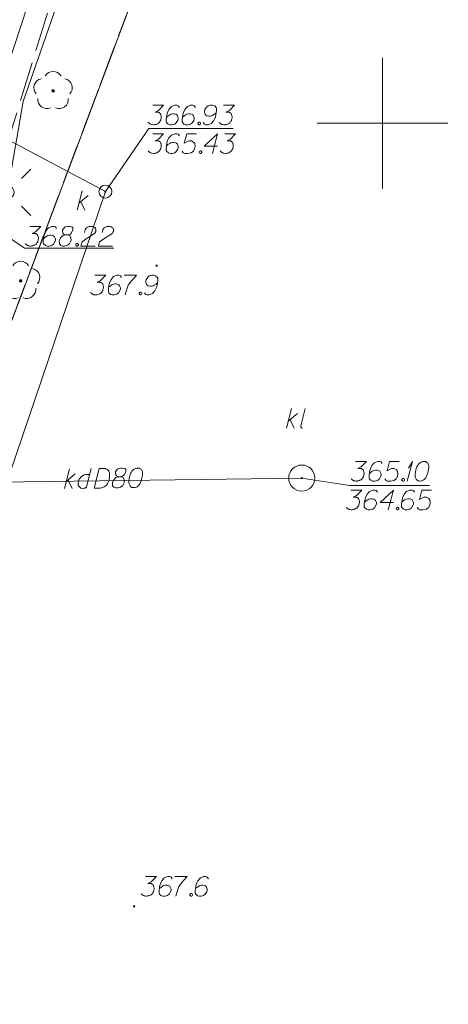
# Model space of a CAD drawing. Header units: metres. Extents: x 5555129 to 5556676, y 5635595 to 5636517.
# Tile 82 of 256: x 5555336 to 5555353, y 5636316 to 5636354. Entities that reach past the tile are written whole.
import ezdxf

# ---------------------------------------------------------------- set-up
doc = ezdxf.new("R2010")
doc.units = ezdxf.units.M
doc.header["$MEASUREMENT"] = 0
for name, pattern in [('L_0_06', [2, 1.5, -0.5]), ('PRZER1-1', [2, 1, -1]), ('PRZER3-1', [4, 3, -1])]:
    doc.linetypes.add(name, pattern=pattern)
doc.layers.add('#digitalizacja', color=7, linetype='Continuous', lineweight=18)
doc.layers.add('#skartowane', color=7, linetype='Continuous', lineweight=18)
for name, color, linetype, lineweight, true_color in [('GESDZI', 7, 'Continuous', 18, 0x0a0909), ('GESKKL', 7, 'PRZER3-1', 18, 0x008000), ('GESUZY', 7, 'PRZER1-1', 18, 0x008000), ('GULENN', 1, 'Continuous', 18, 0xff0000), ('GUPEPI', 1, 'Continuous', 18, 0xff0000), ('GUPISL', 7, 'Continuous', 18, 0x0a0909)]:
    doc.layers.add(name, color=color, linetype=linetype, lineweight=lineweight, true_color=true_color)

# ---------------------------------------------------------------- blocks, each defined once
blk = doc.blocks.new('POINT')
blk.add_hatch(color=0).paths.add_polyline_path([(-0.000884, -0.0025), (-0.0025, -0.000884), (-0.0025, 0.000884), (0.000884, 0.0025), (0.0025, 0.000884), (0.0025, -0.000884), (0.000884, -0.0025)])
blk = doc.blocks.new('SUSM01_01_1')
at = {"color": 0, "flags": 128}
for points in [[(-0.353553, 0.353553), (-0.212132, 0.212132)], [(0.353553, 0.353553), (0.212132, 0.212132)], [(-0.353553, -0.353553), (-0.212132, -0.212132)], [(0.353553, -0.353553), (0.212132, -0.212132)]]:
    blk.add_lwpolyline(points, dxfattribs=at)
blk.add_lwpolyline([(0.1, 0), (0.093969, -0.034202), (0.076604, -0.064279), (0.05, -0.086603), (0.025882, -0.096593), (0, -0.1), (-0.025882, -0.096593), (-0.05, -0.086603), (-0.073305, -0.068017), (-0.090097, -0.043388), (-0.098883, -0.014904), (-0.098883, 0.014904), (-0.090097, 0.043388), (-0.073305, 0.068017), (-0.05, 0.086603), (-0.022252, 0.097493), (0.007473, 0.09972), (0.036534, 0.093087), (0.062349, 0.078183), (0.082624, 0.056332), (0.095557, 0.029476), (0.1, 0)], close=True, dxfattribs=at)
blk = doc.blocks.new('OBOP02_01')
at = {"linetype": 'Continuous', "lineweight": 18}
blk.add_hatch(color=0, dxfattribs=at).paths.add_polyline_path([(0, -0.1, 1), (0, 0.1, 1)])
at = {"color": 0, "linetype": 'Continuous', "lineweight": 18}
blk.add_circle((0, 0), 0.1, dxfattribs=at)
for centre, radius, start, end in [((-0.77, 0.25), 0.7, 101.63363, 222.66269), ((0, 0.8), 0.7, 29.84593, 150.15407), ((0.77, 0.25), 0.7, 317.33731, 78.36637), ((-0.46, -0.64), 0.71, 174.36932, 292.55725), ((0.46, -0.64), 0.71, 247.44275, 5.63068)]:
    blk.add_arc(centre, radius, start, end, dxfattribs=at)
blk = doc.blocks.new('*U1628')
at = {"layer": '#digitalizacja', "color": 36, "linetype": 'ByBlock', "lineweight": 18, "true_color": 0x7d3300}
for p, q in [((5555338.317, 5636346.662), (5555338.518, 5636347.412)), ((5555338.388, 5636346.928), (5555338.742, 5636347.223)), ((5555338.459, 5636346.987), (5555338.612, 5636346.662))]:
    blk.add_line(p, q, dxfattribs=at)
blk = doc.blocks.new('*U1630')
at = {"layer": '#digitalizacja', "color": 36, "linetype": 'ByBlock', "lineweight": 18, "true_color": 0x7d3300}
for p, q in [((5555337.834, 5636336.004), (5555338.024, 5636336.757)), ((5555337.901, 5636336.271), (5555338.251, 5636336.571)), ((5555337.971, 5636336.331), (5555338.129, 5636336.008))]:
    blk.add_line(p, q, dxfattribs=at)
blk = doc.blocks.new('*U1631')
at = {"layer": '#digitalizacja', "color": 36, "linetype": 'ByBlock', "lineweight": 18, "true_color": 0x7d3300}
blk.add_line((5555338.857, 5636336.768), (5555338.672, 5636336.016), dxfattribs=at)
at = {"layer": '#digitalizacja', "color": 36, "linetype": 'ByBlock', "lineweight": 18, "true_color": 0x7d3300, "flags": 128}
blk.add_lwpolyline([(5555338.795, 5636336.519), (5555338.754, 5636336.543), (5555338.653, 5636336.541), (5555338.594, 5636336.529), (5555338.489, 5636336.468), (5555338.402, 5636336.361), (5555338.362, 5636336.248), (5555338.357, 5636336.189), (5555338.363, 5636336.142), (5555338.382, 5636336.101), (5555338.418, 5636336.054), (5555338.459, 5636336.025), (5555338.524, 5636336.014), (5555338.572, 5636336.02), (5555338.619, 5636336.027), (5555338.683, 5636336.063)], dxfattribs=at)
blk = doc.blocks.new('*U1632')
at = {"layer": '#digitalizacja', "color": 36, "linetype": 'ByBlock', "lineweight": 18, "true_color": 0x7d3300}
for p, q in [((5555346.325, 5636338.316), (5555346.525, 5636339.066)), ((5555346.395, 5636338.582), (5555346.75, 5636338.877)), ((5555346.466, 5636338.641), (5555346.62, 5636338.316))]:
    blk.add_line(p, q, dxfattribs=at)
blk = doc.blocks.new('*U1633')
at = {"layer": '#digitalizacja', "color": 36, "linetype": 'ByBlock', "lineweight": 18, "true_color": 0x7d3300}
blk.add_line((5555346.874, 5636338.404), (5555347.045, 5636339.066), dxfattribs=at)
at = {"layer": '#digitalizacja', "color": 36, "linetype": 'ByBlock', "lineweight": 18, "true_color": 0x7d3300, "flags": 128}
blk.add_lwpolyline([(5555346.939, 5636338.316), (5555346.931, 5636338.317), (5555346.923, 5636338.32), (5555346.916, 5636338.323), (5555346.909, 5636338.327), (5555346.902, 5636338.332), (5555346.896, 5636338.338), (5555346.891, 5636338.344), (5555346.886, 5636338.35), (5555346.882, 5636338.357), (5555346.879, 5636338.365), (5555346.876, 5636338.372), (5555346.875, 5636338.38), (5555346.874, 5636338.388), (5555346.874, 5636338.396), (5555346.875, 5636338.404)], dxfattribs=at)
blk = doc.blocks.new('*U1634')
at = {"layer": '#digitalizacja', "color": 36, "linetype": 'ByBlock', "lineweight": 18, "true_color": 0x7d3300}
for q in [(5555350.943, 5636336.293), (5555350.997, 5636336.789)]:
    blk.add_line((5555351.144, 5636337.043), q, dxfattribs=at)

msp = doc.modelspace()

# ---------------------------------------------------------------- hatches: boundary and pattern name
at = {"layer": '#digitalizacja', "linetype": 'Continuous', "lineweight": 18}
h = msp.add_hatch(color=7, dxfattribs=at)
edge = h.paths.add_edge_path()
edge.add_arc((5555339.40012, 5636347.37567), 0.045, 0, 360)
h = msp.add_hatch(color=7, dxfattribs=at)
edge = h.paths.add_edge_path()
edge.add_arc((5555346.9133, 5636336.40669), 0.045, 0, 360)
at = {"layer": '#skartowane', "linetype": 'Continuous', "lineweight": 18}
h = msp.add_hatch(color=7, dxfattribs=at)
edge = h.paths.add_edge_path()
edge.add_arc((5555341.36, 5636344.54), 0.045, 0, 360)
h = msp.add_hatch(color=7, dxfattribs=at)
edge = h.paths.add_edge_path()
edge.add_arc((5555340.5, 5636320.01), 0.045, 0, 360)

# ---------------------------------------------------------------- linework, layer by layer
at = {"layer": '#digitalizacja', "color": 36, "linetype": 'Continuous', "lineweight": 18, "true_color": 0x7d3300}
for p, q in [((5555320.63895, 5636357.36867), (5555339.40012, 5636347.37567)), ((5555346.9133, 5636336.40669), (5555319.64806, 5636336.03893))]:
    msp.add_line(p, q, dxfattribs=at)
at = {"layer": '#digitalizacja', "color": 5, "linetype": 'Continuous', "lineweight": 18, "flags": 128}
msp.add_lwpolyline([(5555337.16211, 5636356.75793), (5555333.91, 5636346.86), (5555332.1413, 5636340.26231), (5555329.6595, 5636333.2555), (5555325.00673, 5636321.92667), (5555321.75775, 5636311.17261), (5555318.73951, 5636301.60116), (5555313.52402, 5636290.89615), (5555310.01127, 5636284.70263), (5555306.61, 5636278.7), (5555301.96476, 5636267.98894), (5555298.98, 5636260.79), (5555296.225, 5636254.68), (5555295.74753, 5636253.83467)], dxfattribs=at)
at = {"layer": '#digitalizacja', "color": 36, "linetype": 'Continuous', "lineweight": 18, "true_color": 0x7d3300, "flags": 128}
for points in [[(5555341.21269, 5636350.68477), (5555341.62605, 5636350.68477), (5555341.43113, 5636350.48399), (5555341.30122, 5636350.41899), (5555341.40751, 5636350.41899), (5555341.43113, 5636350.41313), (5555341.44294, 5636350.40718), (5555341.45475, 5636350.40132), (5555341.46656, 5636350.39537), (5555341.49019, 5636350.3777), (5555341.502, 5636350.35994), (5555341.51381, 5636350.34227), (5555341.51976, 5636350.32451), (5555341.53157, 5636350.28322), (5555341.53743, 5636350.24778), (5555341.53743, 5636350.23002), (5555341.53743, 5636350.2064), (5555341.53157, 5636350.17097), (5555341.52562, 5636350.14735), (5555341.51976, 5636350.12373), (5555341.51381, 5636350.10606), (5555341.50795, 5636350.09425), (5555341.502, 5636350.08244), (5555341.49614, 5636350.07063), (5555341.48433, 5636350.05287), (5555341.46656, 5636350.02925), (5555341.4489, 5636350.01158), (5555341.43708, 5636349.99977), (5555341.41932, 5636349.98796), (5555341.40165, 5636349.97615), (5555341.37803, 5636349.96434), (5555341.36622, 5636349.95839), (5555341.32484, 5636349.94658), (5555341.28941, 5636349.94072), (5555341.26579, 5636349.93477), (5555341.2245, 5636349.93477), (5555341.17726, 5636349.94072), (5555341.1595, 5636349.94658), (5555341.14183, 5636349.95253), (5555341.12407, 5636349.95839), (5555341.1064, 5636349.9702), (5555341.08864, 5636349.98201), (5555341.05916, 5636350.00563), (5555341.04139, 5636350.02925)], [(5555342.23423, 5636350.60209), (5555342.18699, 5636350.667), (5555342.13389, 5636350.68477), (5555342.05122, 5636350.68477), (5555341.99217, 5636350.66115), (5555341.95674, 5636350.64934), (5555341.92717, 5636350.63157), (5555341.83268, 5636350.52528), (5555341.76777, 5636350.38356), (5555341.75001, 5636350.30684), (5555341.72639, 5636350.13554), (5555341.72639, 5636350.04701), (5555341.75001, 5636350.01158), (5555341.79725, 5636349.96434), (5555341.81501, 5636349.95253), (5555341.87407, 5636349.93477), (5555341.95079, 5636349.93477), (5555342.00984, 5636349.94658), (5555342.05122, 5636349.95839), (5555342.11027, 5636350.00563), (5555342.16932, 5636350.10011), (5555342.18699, 5636350.15916), (5555342.18699, 5636350.2064), (5555342.15751, 5636350.28322), (5555342.13389, 5636350.3127), (5555342.09251, 5636350.33632), (5555342.02165, 5636350.35408), (5555341.96855, 5636350.35408), (5555341.90355, 5636350.33632), (5555341.86226, 5636350.31865), (5555341.79139, 5636350.27141), (5555341.75596, 5636350.24183), (5555341.7382, 5636350.22416)], [(5555342.84242, 5636350.60209), (5555342.79518, 5636350.667), (5555342.74208, 5636350.68477), (5555342.65941, 5636350.68477), (5555342.60035, 5636350.66115), (5555342.56492, 5636350.64934), (5555342.53535, 5636350.63157), (5555342.44087, 5636350.52528), (5555342.37596, 5636350.38356), (5555342.3582, 5636350.30684), (5555342.33458, 5636350.13554), (5555342.33458, 5636350.04701), (5555342.3582, 5636350.01158), (5555342.40544, 5636349.96434), (5555342.4232, 5636349.95253), (5555342.48225, 5636349.93477), (5555342.55897, 5636349.93477), (5555342.61802, 5636349.94658), (5555342.65941, 5636349.95839), (5555342.71846, 5636350.00563), (5555342.77751, 5636350.10011), (5555342.79518, 5636350.15916), (5555342.79518, 5636350.2064), (5555342.7657, 5636350.28322), (5555342.74208, 5636350.3127), (5555342.7007, 5636350.33632), (5555342.62983, 5636350.35408), (5555342.57673, 5636350.35408), (5555342.51173, 5636350.33632), (5555342.47044, 5636350.31865), (5555342.39958, 5636350.27141), (5555342.36415, 5636350.24183), (5555342.34639, 5636350.22416)], [(5555343.14354, 5636350.01744), (5555343.19078, 5636349.95253), (5555343.24397, 5636349.93477), (5555343.32664, 5636349.93477), (5555343.38569, 5636349.95839), (5555343.42112, 5636349.9702), (5555343.4506, 5636349.98796), (5555343.54509, 5636350.09425), (5555343.61009, 5636350.23597), (5555343.62776, 5636350.3127), (5555343.65138, 5636350.48399), (5555343.65138, 5636350.57252), (5555343.62776, 5636350.60795), (5555343.58052, 5636350.65519), (5555343.56285, 5636350.667), (5555343.5038, 5636350.68477), (5555343.42698, 5636350.68477), (5555343.36793, 5636350.67296), (5555343.32664, 5636350.66115), (5555343.26759, 5636350.6139), (5555343.20854, 5636350.51942), (5555343.19078, 5636350.46037), (5555343.19078, 5636350.41313), (5555343.22035, 5636350.33632), (5555343.24397, 5636350.30684), (5555343.28526, 5636350.28322), (5555343.35612, 5636350.26545), (5555343.40931, 5636350.26545), (5555343.47422, 5636350.28322), (5555343.51561, 5636350.30089), (5555343.58647, 5636350.34813), (5555343.6219, 5636350.3777), (5555343.63957, 5636350.39537)], [(5555343.92302, 5636350.68477), (5555344.33638, 5636350.68477), (5555344.14146, 5636350.48399), (5555344.01155, 5636350.41899), (5555344.11784, 5636350.41899), (5555344.14146, 5636350.41313), (5555344.15327, 5636350.40718), (5555344.16508, 5636350.40132), (5555344.17689, 5636350.39537), (5555344.20051, 5636350.3777), (5555344.21232, 5636350.35994), (5555344.22413, 5636350.34227), (5555344.23008, 5636350.32451), (5555344.24189, 5636350.28322), (5555344.24775, 5636350.24778), (5555344.24775, 5636350.23002), (5555344.24775, 5636350.2064), (5555344.24189, 5636350.17097), (5555344.23594, 5636350.14735), (5555344.23008, 5636350.12373), (5555344.22413, 5636350.10606), (5555344.21827, 5636350.09425), (5555344.21232, 5636350.08244), (5555344.20646, 5636350.07063), (5555344.19465, 5636350.05287), (5555344.17689, 5636350.02925), (5555344.15922, 5636350.01158), (5555344.14741, 5636349.99977), (5555344.12965, 5636349.98796), (5555344.11198, 5636349.97615), (5555344.08836, 5636349.96434), (5555344.07655, 5636349.95839), (5555344.03517, 5636349.94658), (5555343.99974, 5636349.94072), (5555343.97612, 5636349.93477), (5555343.93483, 5636349.93477), (5555343.88759, 5636349.94072), (5555343.86982, 5636349.94658), (5555343.85215, 5636349.95253), (5555343.83439, 5636349.95839), (5555343.81672, 5636349.9702), (5555343.79896, 5636349.98201), (5555343.76948, 5636350.00563), (5555343.75172, 5636350.02925)], [(5555342.97819, 5636350.0352), (5555343.00776, 5636350.0352), (5555343.02543, 5636350.02339), (5555343.04319, 5636349.99977), (5555343.04319, 5636349.9702), (5555343.02543, 5636349.94658), (5555343.00776, 5636349.93477), (5555342.97819, 5636349.93477), (5555342.96052, 5636349.94658), (5555342.94276, 5636349.9702), (5555342.94276, 5636349.99977), (5555342.96052, 5636350.02339), (5555342.97819, 5636350.0352)], [(5555341.21269, 5636349.59061), (5555341.62605, 5636349.59061), (5555341.43113, 5636349.38984), (5555341.30122, 5636349.32484), (5555341.40751, 5636349.32484), (5555341.43113, 5636349.31898), (5555341.44294, 5636349.31303), (5555341.45475, 5636349.30717), (5555341.46656, 5636349.30122), (5555341.49019, 5636349.28355), (5555341.502, 5636349.26579), (5555341.51381, 5636349.24812), (5555341.51976, 5636349.23035), (5555341.53157, 5636349.18906), (5555341.53743, 5636349.15363), (5555341.53743, 5636349.13587), (5555341.53743, 5636349.11225), (5555341.53157, 5636349.07682), (5555341.52562, 5636349.0532), (5555341.51976, 5636349.02958), (5555341.51381, 5636349.01191), (5555341.50795, 5636349.0001), (5555341.502, 5636348.98829), (5555341.49614, 5636348.97648), (5555341.48433, 5636348.95872), (5555341.46656, 5636348.9351), (5555341.4489, 5636348.91743), (5555341.43708, 5636348.90562), (5555341.41932, 5636348.89381), (5555341.40165, 5636348.882), (5555341.37803, 5636348.87019), (5555341.36622, 5636348.86424), (5555341.32484, 5636348.85243), (5555341.28941, 5636348.84657), (5555341.26579, 5636348.84061), (5555341.2245, 5636348.84061), (5555341.17726, 5636348.84657), (5555341.1595, 5636348.85243), (5555341.14183, 5636348.85838), (5555341.12407, 5636348.86424), (5555341.1064, 5636348.87605), (5555341.08864, 5636348.88786), (5555341.05916, 5636348.91148), (5555341.04139, 5636348.9351)], [(5555342.23423, 5636349.50794), (5555342.18699, 5636349.57285), (5555342.13389, 5636349.59061), (5555342.05122, 5636349.59061), (5555341.99217, 5636349.56699), (5555341.95674, 5636349.55518), (5555341.92717, 5636349.53742), (5555341.83268, 5636349.43113), (5555341.76777, 5636349.28941), (5555341.75001, 5636349.21269), (5555341.72639, 5636349.04139), (5555341.72639, 5636348.95286), (5555341.75001, 5636348.91743), (5555341.79725, 5636348.87019), (5555341.81501, 5636348.85838), (5555341.87407, 5636348.84061), (5555341.95079, 5636348.84061), (5555342.00984, 5636348.85243), (5555342.05122, 5636348.86424), (5555342.11027, 5636348.91148), (5555342.16932, 5636349.00596), (5555342.18699, 5636349.06501), (5555342.18699, 5636349.11225), (5555342.15751, 5636349.18906), (5555342.13389, 5636349.21854), (5555342.09251, 5636349.24217), (5555342.02165, 5636349.25993), (5555341.96855, 5636349.25993), (5555341.90355, 5636349.24217), (5555341.86226, 5636349.2245), (5555341.79139, 5636349.17725), (5555341.75596, 5636349.14768), (5555341.7382, 5636349.13001)], [(5555342.8838, 5636349.59061), (5555342.51173, 5636349.59061), (5555342.41725, 5636349.23631), (5555342.58854, 5636349.32484), (5555342.68889, 5636349.32484), (5555342.77156, 5636349.27174), (5555342.8188, 5636349.21269), (5555342.83061, 5636349.11225), (5555342.81294, 5636349.01191), (5555342.7657, 5636348.92924), (5555342.68303, 5636348.86424), (5555342.5413, 5636348.84061), (5555342.43501, 5636348.84061), (5555342.38182, 5636348.86424), (5555342.33458, 5636348.92924)], [(5555343.69276, 5636349.1182), (5555343.18492, 5636349.1182), (5555343.69276, 5636349.59061), (5555343.49199, 5636348.84061)], [(5555343.9644, 5636349.59061), (5555344.37776, 5636349.59061), (5555344.18284, 5636349.38984), (5555344.05293, 5636349.32484), (5555344.15922, 5636349.32484), (5555344.18284, 5636349.31898), (5555344.19465, 5636349.31303), (5555344.20646, 5636349.30717), (5555344.21827, 5636349.30122), (5555344.24189, 5636349.28355), (5555344.2537, 5636349.26579), (5555344.26552, 5636349.24812), (5555344.27147, 5636349.23035), (5555344.28328, 5636349.18906), (5555344.28914, 5636349.15363), (5555344.28914, 5636349.13587), (5555344.28914, 5636349.11225), (5555344.28328, 5636349.07682), (5555344.27733, 5636349.0532), (5555344.27147, 5636349.02958), (5555344.26552, 5636349.01191), (5555344.25966, 5636349.0001), (5555344.2537, 5636348.98829), (5555344.24785, 5636348.97648), (5555344.23604, 5636348.95872), (5555344.21827, 5636348.9351), (5555344.2006, 5636348.91743), (5555344.18879, 5636348.90562), (5555344.17103, 5636348.89381), (5555344.15336, 5636348.882), (5555344.12974, 5636348.87019), (5555344.11793, 5636348.86424), (5555344.07655, 5636348.85243), (5555344.04112, 5636348.84657), (5555344.0175, 5636348.84061), (5555343.97621, 5636348.84061), (5555343.92897, 5636348.84657), (5555343.91121, 5636348.85243), (5555343.89354, 5636348.85838), (5555343.87578, 5636348.86424), (5555343.85811, 5636348.87605), (5555343.84034, 5636348.88786), (5555343.81086, 5636348.91148), (5555343.7931, 5636348.9351)], [(5555343.01957, 5636348.94105), (5555343.04915, 5636348.94105), (5555343.06682, 5636348.92924), (5555343.08458, 5636348.90562), (5555343.08458, 5636348.87605), (5555343.06682, 5636348.85243), (5555343.04915, 5636348.84061), (5555343.01957, 5636348.84061), (5555343.0019, 5636348.85243), (5555342.98414, 5636348.87605), (5555342.98414, 5636348.90562), (5555343.0019, 5636348.92924), (5555343.01957, 5636348.94105)], [(5555339.40012, 5636347.37567), (5555328.18647, 5636314.31165), (5555324.69636, 5636304.37638)], [(5555348.97122, 5636337.0426), (5555349.38459, 5636337.0426), (5555349.18967, 5636336.84183), (5555349.05976, 5636336.77683), (5555349.16605, 5636336.77683), (5555349.18967, 5636336.77097), (5555349.20148, 5636336.76502), (5555349.21329, 5636336.75916), (5555349.2251, 5636336.75321), (5555349.24872, 5636336.73554), (5555349.26053, 5636336.71777), (5555349.27234, 5636336.7001), (5555349.27829, 5636336.68234), (5555349.2901, 5636336.64105), (5555349.29596, 5636336.60562), (5555349.29596, 5636336.58786), (5555349.29596, 5636336.56424), (5555349.2901, 5636336.52881), (5555349.28415, 5636336.50519), (5555349.27829, 5636336.48157), (5555349.27234, 5636336.4639), (5555349.26648, 5636336.45209), (5555349.26053, 5636336.44028), (5555349.25467, 5636336.42847), (5555349.24286, 5636336.41071), (5555349.2251, 5636336.38709), (5555349.20743, 5636336.36942), (5555349.19562, 5636336.35761), (5555349.17786, 5636336.3458), (5555349.16019, 5636336.33399), (5555349.13657, 5636336.32217), (5555349.12476, 5636336.31622), (5555349.08338, 5636336.30441), (5555349.04795, 5636336.29855), (5555349.02433, 5636336.2926), (5555348.98303, 5636336.2926), (5555348.93579, 5636336.29855), (5555348.91803, 5636336.30441), (5555348.90036, 5636336.31036), (5555348.8826, 5636336.31622), (5555348.86493, 5636336.32803), (5555348.84717, 5636336.33984), (5555348.81769, 5636336.36347), (5555348.79993, 5636336.38709)], [(5555349.99277, 5636336.95993), (5555349.94553, 5636337.02484), (5555349.89243, 5636337.0426), (5555349.80976, 5636337.0426), (5555349.7507, 5636337.01898), (5555349.71527, 5636337.00717), (5555349.6857, 5636336.98941), (5555349.59122, 5636336.88312), (5555349.52631, 5636336.74139), (5555349.50855, 5636336.66467), (5555349.48493, 5636336.49338), (5555349.48493, 5636336.40485), (5555349.50855, 5636336.36942), (5555349.55579, 5636336.32217), (5555349.57355, 5636336.31036), (5555349.6326, 5636336.2926), (5555349.70932, 5636336.2926), (5555349.76837, 5636336.30441), (5555349.80976, 5636336.31622), (5555349.86881, 5636336.36347), (5555349.92786, 5636336.45795), (5555349.94553, 5636336.517), (5555349.94553, 5636336.56424), (5555349.91605, 5636336.64105), (5555349.89243, 5636336.67053), (5555349.85105, 5636336.69415), (5555349.78018, 5636336.71191), (5555349.72708, 5636336.71191), (5555349.66208, 5636336.69415), (5555349.62079, 5636336.67648), (5555349.54993, 5636336.62924), (5555349.5145, 5636336.59967), (5555349.49674, 5636336.582)], [(5555350.64234, 5636337.0426), (5555350.27027, 5636337.0426), (5555350.17578, 5636336.68829), (5555350.34708, 5636336.77683), (5555350.44742, 5636336.77683), (5555350.53009, 5636336.72373), (5555350.57733, 5636336.66467), (5555350.58914, 5636336.56424), (5555350.57147, 5636336.4639), (5555350.52423, 5636336.38123), (5555350.44156, 5636336.31622), (5555350.29984, 5636336.2926), (5555350.19355, 5636336.2926), (5555350.14035, 5636336.31622), (5555350.09311, 5636336.38123)], [(5555351.59888, 5636337.0426), (5555351.58707, 5636337.0426), (5555351.55164, 5636337.03665), (5555351.52802, 5636337.03079), (5555351.51035, 5636337.02484), (5555351.48078, 5636337.01303), (5555351.44535, 5636336.99536), (5555351.41587, 5636336.9776), (5555351.38629, 5636336.95398), (5555351.36862, 5636336.93036), (5555351.35086, 5636336.90088), (5555351.33319, 5636336.87131), (5555351.31543, 5636336.83588), (5555351.30362, 5636336.81226), (5555351.29181, 5636336.77683), (5555351.27414, 5636336.71777), (5555351.25638, 5636336.62924), (5555351.24457, 5636336.55838), (5555351.24457, 5636336.49338), (5555351.25052, 5636336.44614), (5555351.27414, 5636336.39304), (5555351.29181, 5636336.36347), (5555351.32138, 5636336.32803), (5555351.35681, 5636336.30441), (5555351.37448, 5636336.29855), (5555351.40991, 5636336.2926), (5555351.43949, 5636336.2926), (5555351.48673, 5636336.29855), (5555351.52802, 5636336.31036), (5555351.55759, 5636336.32803), (5555351.59888, 5636336.35761), (5555351.61664, 5636336.37528), (5555351.64026, 5636336.3989), (5555351.65793, 5636336.42252), (5555351.66974, 5636336.44028), (5555351.68155, 5636336.46976), (5555351.6875, 5636336.48157), (5555351.69931, 5636336.51114), (5555351.71112, 5636336.54657), (5555351.72293, 5636336.582), (5555351.72879, 5636336.60562), (5555351.73474, 5636336.62329), (5555351.7406, 5636336.64691), (5555351.75241, 5636336.7001), (5555351.75836, 5636336.72958), (5555351.76422, 5636336.75916), (5555351.77017, 5636336.80045), (5555351.77603, 5636336.85364), (5555351.77603, 5636336.87131), (5555351.77017, 5636336.89493), (5555351.76422, 5636336.91855), (5555351.74655, 5636336.95398), (5555351.72879, 5636336.9776), (5555351.71112, 5636336.99536), (5555351.6875, 5636337.01303), (5555351.66388, 5636337.02484), (5555351.64612, 5636337.03079), (5555351.62845, 5636337.03665), (5555351.59888, 5636337.0426)], [(5555339.15789, 5636336.77241), (5555339.35865, 5636336.77512), (5555339.40011, 5636336.76973), (5555339.41786, 5636336.76411), (5555339.44758, 5636336.7527), (5555339.46541, 5636336.74113), (5555339.48333, 5636336.72956), (5555339.51321, 5636336.70039), (5555339.53128, 5636336.67701), (5555339.56156, 5636336.61836), (5555339.56331, 5636336.48846), (5555339.55825, 5636336.42933), (5555339.5527, 5636336.39977), (5555339.54724, 5636336.37013), (5555339.54168, 5636336.34057), (5555339.53027, 5636336.31084), (5555339.51894, 5636336.27525), (5555339.49604, 5636336.22184), (5555339.48455, 5636336.19806), (5555339.43819, 5636336.13243), (5555339.39738, 5636336.09644), (5555339.35054, 5636336.06633), (5555339.29767, 5636336.04199), (5555339.25059, 5636336.02955), (5555339.19758, 5636336.02288), (5555338.96725, 5636336.01977), (5555339.15789, 5636336.77241)], [(5555339.90031, 5636336.45757), (5555339.98297, 5636336.45868), (5555340.00651, 5636336.46495), (5555340.07697, 5636336.49539), (5555340.12952, 5636336.54334), (5555340.18705, 5636336.65637), (5555340.17998, 5636336.73895), (5555340.1383, 5636336.76787), (5555340.05539, 5636336.78452), (5555339.99635, 5636336.78372), (5555339.88435, 5636336.76445), (5555339.84932, 5636336.73449), (5555339.79147, 5636336.64508), (5555339.78601, 5636336.61553), (5555339.79902, 5636336.52707), (5555339.82311, 5636336.49196), (5555339.90031, 5636336.45757), (5555339.80615, 5636336.43268), (5555339.71882, 5636336.34296), (5555339.67278, 5636336.25371), (5555339.66723, 5636336.22415), (5555339.67469, 5636336.112), (5555339.72858, 5636336.05367), (5555339.79976, 5636336.031), (5555339.87061, 5636336.03196), (5555339.98245, 5636336.06304), (5555340.0644, 5636336.11725), (5555340.11606, 5636336.22425), (5555340.12153, 5636336.25976), (5555340.11431, 5636336.35415), (5555340.06595, 5636336.43618), (5555339.98297, 5636336.45868)], [(5555340.64576, 5636336.79248), (5555340.63396, 5636336.79232), (5555340.59861, 5636336.7859), (5555340.57507, 5636336.77972), (5555340.55748, 5636336.77353), (5555340.52807, 5636336.76132), (5555340.49288, 5636336.74317), (5555340.46364, 5636336.72502), (5555340.43439, 5636336.701), (5555340.41704, 5636336.67714), (5555340.39968, 5636336.64743), (5555340.38241, 5636336.61762), (5555340.36513, 5636336.58195), (5555340.35364, 5636336.55817), (5555340.34231, 5636336.52259), (5555340.32544, 5636336.4633), (5555340.30887, 5636336.37454), (5555340.29802, 5636336.30353), (5555340.2989, 5636336.23853), (5555340.30548, 5636336.19137), (5555340.32982, 5636336.1386), (5555340.34788, 5636336.10926), (5555340.37793, 5636336.07424), (5555340.41368, 5636336.0511), (5555340.43142, 5636336.04547), (5555340.46693, 5636336.04), (5555340.4965, 5636336.0404), (5555340.54366, 5636336.04699), (5555340.58479, 5636336.05935), (5555340.61412, 5636336.07742), (5555340.655, 5636336.10755), (5555340.67252, 5636336.12545), (5555340.69582, 5636336.14939), (5555340.71317, 5636336.17325), (5555340.72474, 5636336.19117), (5555340.73616, 5636336.2208), (5555340.74195, 5636336.23269), (5555340.75336, 5636336.26242), (5555340.76469, 5636336.29801), (5555340.77602, 5636336.3336), (5555340.78156, 5636336.35729), (5555340.78727, 5636336.37504), (5555340.79281, 5636336.39874), (5555340.8039, 5636336.45209), (5555340.80946, 5636336.48164), (5555340.81492, 5636336.51129), (5555340.82031, 5636336.55266), (5555340.82545, 5636336.60592), (5555340.82521, 5636336.62359), (5555340.81904, 5636336.64713), (5555340.81277, 5636336.67067), (5555340.79462, 5636336.70586), (5555340.77654, 5636336.72924), (5555340.75864, 5636336.74676), (5555340.73478, 5636336.76411), (5555340.711, 5636336.7756), (5555340.69316, 5636336.78131), (5555340.67541, 5636336.78693), (5555340.64576, 5636336.79248)], [(5555350.77811, 5636336.39304), (5555350.80768, 5636336.39304), (5555350.82535, 5636336.38123), (5555350.84311, 5636336.35761), (5555350.84311, 5636336.32803), (5555350.82535, 5636336.30441), (5555350.80768, 5636336.2926), (5555350.77811, 5636336.2926), (5555350.76044, 5636336.30441), (5555350.74268, 5636336.32803), (5555350.74268, 5636336.35761), (5555350.76044, 5636336.38123), (5555350.77811, 5636336.39304)], [(5555348.79104, 5636335.94551), (5555349.2044, 5636335.94551), (5555349.00948, 5636335.74474), (5555348.87957, 5636335.67974), (5555348.98586, 5636335.67974), (5555349.00948, 5636335.67388), (5555349.02129, 5636335.66793), (5555349.0331, 5636335.66207), (5555349.04491, 5636335.65612), (5555349.06853, 5636335.63845), (5555349.08034, 5636335.62069), (5555349.09215, 5636335.60302), (5555349.0981, 5636335.58525), (5555349.10991, 5636335.54396), (5555349.11577, 5636335.50853), (5555349.11577, 5636335.49077), (5555349.11577, 5636335.46715), (5555349.10991, 5636335.43172), (5555349.10396, 5636335.4081), (5555349.0981, 5636335.38448), (5555349.09215, 5636335.36681), (5555349.08629, 5636335.355), (5555349.08034, 5636335.34319), (5555349.07448, 5636335.33138), (5555349.06267, 5636335.31362), (5555349.04491, 5636335.29), (5555349.02724, 5636335.27233), (5555349.01543, 5636335.26052), (5555348.99767, 5636335.24871), (5555348.98, 5636335.2369), (5555348.95638, 5636335.22509), (5555348.94457, 5636335.21913), (5555348.90319, 5636335.20732), (5555348.86776, 5636335.20147), (5555348.84414, 5636335.19551), (5555348.80285, 5636335.19551), (5555348.7556, 5636335.20147), (5555348.73784, 5636335.20732), (5555348.72017, 5636335.21328), (5555348.70241, 5636335.21913), (5555348.68474, 5636335.23095), (5555348.66698, 5636335.24276), (5555348.6375, 5636335.26638), (5555348.61974, 5636335.29)], [(5555349.81258, 5636335.86284), (5555349.76534, 5636335.92775), (5555349.71224, 5636335.94551), (5555349.62957, 5636335.94551), (5555349.57052, 5636335.92189), (5555349.53508, 5636335.91008), (5555349.50551, 5636335.89232), (5555349.41103, 5636335.78603), (5555349.34612, 5636335.64431), (5555349.32836, 5636335.56758), (5555349.30474, 5636335.39629), (5555349.30474, 5636335.30776), (5555349.32836, 5636335.27233), (5555349.3756, 5636335.22509), (5555349.39336, 5636335.21328), (5555349.45241, 5636335.19551), (5555349.52913, 5636335.19551), (5555349.58819, 5636335.20732), (5555349.62957, 5636335.21913), (5555349.68862, 5636335.26638), (5555349.74767, 5636335.36086), (5555349.76534, 5636335.41991), (5555349.76534, 5636335.46715), (5555349.73586, 5636335.54396), (5555349.71224, 5636335.57344), (5555349.67086, 5636335.59706), (5555349.6, 5636335.61483), (5555349.5469, 5636335.61483), (5555349.48189, 5636335.59706), (5555349.4406, 5636335.57939), (5555349.36974, 5636335.53215), (5555349.33431, 5636335.50258), (5555349.31655, 5636335.48491)], [(5555350.42077, 5636335.4731), (5555349.91292, 5636335.4731), (5555350.42077, 5636335.94551), (5555350.21999, 5636335.19551)], [(5555351.22973, 5636335.86284), (5555351.18248, 5636335.92775), (5555351.12938, 5636335.94551), (5555351.04671, 5636335.94551), (5555350.98766, 5636335.92189), (5555350.95223, 5636335.91008), (5555350.92266, 5636335.89232), (5555350.82818, 5636335.78603), (5555350.76326, 5636335.64431), (5555350.7455, 5636335.56758), (5555350.72188, 5636335.39629), (5555350.72188, 5636335.30776), (5555350.7455, 5636335.27233), (5555350.79274, 5636335.22509), (5555350.81051, 5636335.21328), (5555350.86956, 5636335.19551), (5555350.94628, 5636335.19551), (5555351.00533, 5636335.20732), (5555351.04671, 5636335.21913), (5555351.10576, 5636335.26638), (5555351.16482, 5636335.36086), (5555351.18248, 5636335.41991), (5555351.18248, 5636335.46715), (5555351.153, 5636335.54396), (5555351.12938, 5636335.57344), (5555351.088, 5636335.59706), (5555351.01714, 5636335.61483), (5555350.96404, 5636335.61483), (5555350.89904, 5636335.59706), (5555350.85775, 5636335.57939), (5555350.78689, 5636335.53215), (5555350.75145, 5636335.50258), (5555350.73369, 5636335.48491)], [(5555351.87929, 5636335.94551), (5555351.50722, 5636335.94551), (5555351.41274, 5636335.59121), (5555351.58404, 5636335.67974), (5555351.68438, 5636335.67974), (5555351.76705, 5636335.62664), (5555351.81429, 5636335.56758), (5555351.8261, 5636335.46715), (5555351.80843, 5636335.36681), (5555351.76119, 5636335.28414), (5555351.67852, 5636335.21913), (5555351.53679, 5636335.19551), (5555351.4305, 5636335.19551), (5555351.37731, 5636335.21913), (5555351.33007, 5636335.28414)], [(5555350.55654, 5636335.29595), (5555350.58611, 5636335.29595), (5555350.60378, 5636335.28414), (5555350.62154, 5636335.26052), (5555350.62154, 5636335.23095), (5555350.60378, 5636335.20732), (5555350.58611, 5636335.19551), (5555350.55654, 5636335.19551), (5555350.53887, 5636335.20732), (5555350.52111, 5636335.23095), (5555350.52111, 5636335.26052), (5555350.53887, 5636335.28414), (5555350.55654, 5636335.29595)]]:
    msp.add_lwpolyline(points, dxfattribs=at)
at = {"layer": '#digitalizacja', "color": 7, "linetype": 'Continuous', "lineweight": 18, "flags": 128}
for points in [[(5555344.28761, 5636349.79617), (5555341.06223, 5636349.79617), (5555339.40012, 5636347.37567)], [(5555351.79557, 5636336.12273), (5555348.74137, 5636336.12273), (5555346.9133, 5636336.40669)]]:
    msp.add_lwpolyline(points, dxfattribs=at)
at = {"layer": '#digitalizacja', "color": 36, "linetype": 'Continuous', "lineweight": 18, "true_color": 0x7d3300}
for centre, radius in [((5555339.40012, 5636347.37567), 0.25), ((5555346.9133, 5636336.40669), 0.5)]:
    msp.add_circle(centre, radius, dxfattribs=at)
at = {"layer": '#skartowane', "color": 7, "linetype": 'L_0_06', "lineweight": 18, "flags": 128}
msp.add_lwpolyline([(5555466.73, 5636461.06), (5555459.42, 5636465.04), (5555457.02, 5636465.41), (5555452.63, 5636465.61), (5555446.85, 5636465.37), (5555441.62, 5636464.51), (5555435.7, 5636462.77), (5555429.61, 5636460.27), (5555423.1, 5636457.3), (5555417.2, 5636453.95), (5555413.63, 5636451.67), (5555409.04, 5636447.68), (5555404.73, 5636443.33), (5555401.32, 5636439.67), (5555382.13, 5636416.99), (5555377.75, 5636411.8), (5555368.65, 5636401.73), (5555358.12, 5636389.68), (5555351.83, 5636382.05), (5555348.89, 5636378.21), (5555346.63, 5636374.93), (5555343.77, 5636370.29), (5555340.53, 5636363.52), (5555337.7, 5636355.88), (5555335.13, 5636347.53), (5555332.44, 5636339.45), (5555328.49, 5636328.74), (5555326.7, 5636324.3), (5555322.46, 5636312.61), (5555317.05, 5636297.8), (5555313.91, 5636289.91), (5555311.07, 5636291.5), (5555314.46, 5636298.64), (5555320.4, 5636315), (5555321.1, 5636318.34), (5555320.31, 5636318.97), (5555318.92, 5636319.26), (5555318.24, 5636323.4), (5555317.55, 5636325.21), (5555315.06, 5636326.83), (5555316.44, 5636329.16), (5555319.62, 5636328.9), (5555323.95, 5636328.36), (5555325.47, 5636329.83), (5555326.77, 5636332.37), (5555329.72, 5636340.51), (5555332.43, 5636348.61), (5555334.87, 5636356.71), (5555337.79, 5636364.47), (5555340.99, 5636371.16), (5555344.19, 5636376.65), (5555346.4, 5636379.74), (5555349.41, 5636383.74), (5555355.85, 5636391.61), (5555363.7, 5636400.4), (5555366.42, 5636403.59), (5555375.75, 5636414.19), (5555378.31, 5636418.36), (5555373.52, 5636420.79), (5555376.43, 5636424.38), (5555377.28, 5636425.23), (5555380.03, 5636423.16), (5555380.65, 5636423.75), (5555382.52, 5636422.14), (5555399.27, 5636441.57), (5555402.64, 5636445.3), (5555406.76, 5636449.37), (5555411.7, 5636453.77), (5555415.38, 5636456.22), (5555420.94, 5636459.52), (5555420.73, 5636460.05), (5555422.54, 5636460.95), (5555422.89, 5636460.42), (5555428.37, 5636462.98), (5555434.53, 5636465.46), (5555440.65, 5636467.74), (5555449.09, 5636469.87), (5555449.84, 5636470.61), (5555452.54, 5636472.11), (5555453.14, 5636471.36), (5555454.76, 5636472.78), (5555456.32, 5636474.81), (5555457.67, 5636477.44), (5555459.8, 5636481.39), (5555462.71, 5636485.66), (5555464.78, 5636483.78), (5555461.58, 5636479.17), (5555460.92, 5636476.08), (5555461.24, 5636473.64), (5555465.24, 5636467.56), (5555467.69, 5636464.02), (5555466.73, 5636461.06)], close=True, dxfattribs=at)
at = {"layer": '#skartowane', "color": 7, "linetype": 'Continuous', "lineweight": 18, "flags": 128}
for points in [[(5555339.72498, 5636345.21363), (5555336.30662, 5636345.21363), (5555333.91, 5636346.86)], [(5555339.00017, 5636344.17371), (5555339.41353, 5636344.17371), (5555339.21861, 5636343.97294), (5555339.0887, 5636343.90793), (5555339.19499, 5636343.90793), (5555339.21861, 5636343.90208), (5555339.23042, 5636343.89612), (5555339.24223, 5636343.89026), (5555339.25404, 5636343.88431), (5555339.27767, 5636343.86664), (5555339.28948, 5636343.84888), (5555339.30129, 5636343.83121), (5555339.30724, 5636343.81345), (5555339.31905, 5636343.77216), (5555339.32491, 5636343.73673), (5555339.32491, 5636343.71897), (5555339.32491, 5636343.69535), (5555339.31905, 5636343.65992), (5555339.3131, 5636343.6363), (5555339.30724, 5636343.61268), (5555339.30129, 5636343.59501), (5555339.29543, 5636343.5832), (5555339.28948, 5636343.57139), (5555339.28362, 5636343.55958), (5555339.27181, 5636343.54182), (5555339.25404, 5636343.51819), (5555339.23637, 5636343.50052), (5555339.22456, 5636343.48871), (5555339.2068, 5636343.4769), (5555339.18913, 5636343.46509), (5555339.16551, 5636343.45328), (5555339.1537, 5636343.44733), (5555339.11232, 5636343.43552), (5555339.07689, 5636343.42966), (5555339.05327, 5636343.42371), (5555339.01198, 5636343.42371), (5555338.96474, 5636343.42966), (5555338.94698, 5636343.43552), (5555338.92931, 5636343.44147), (5555338.91155, 5636343.44733), (5555338.89388, 5636343.45914), (5555338.87611, 5636343.47095), (5555338.84663, 5636343.49457), (5555338.82887, 5636343.51819)], [(5555340.02171, 5636344.09104), (5555339.97447, 5636344.15595), (5555339.92137, 5636344.17371), (5555339.8387, 5636344.17371), (5555339.77965, 5636344.15009), (5555339.74422, 5636344.13828), (5555339.71465, 5636344.12052), (5555339.62016, 5636344.01423), (5555339.55525, 5636343.8725), (5555339.53749, 5636343.79578), (5555339.51387, 5636343.62449), (5555339.51387, 5636343.53596), (5555339.53749, 5636343.50052), (5555339.58473, 5636343.45328), (5555339.60249, 5636343.44147), (5555339.66155, 5636343.42371), (5555339.73827, 5636343.42371), (5555339.79732, 5636343.43552), (5555339.8387, 5636343.44733), (5555339.89775, 5636343.49457), (5555339.9568, 5636343.58906), (5555339.97447, 5636343.64811), (5555339.97447, 5636343.69535), (5555339.94499, 5636343.77216), (5555339.92137, 5636343.80164), (5555339.87999, 5636343.82526), (5555339.80913, 5636343.84302), (5555339.75603, 5636343.84302), (5555339.69103, 5636343.82526), (5555339.64974, 5636343.80759), (5555339.57887, 5636343.76035), (5555339.54344, 5636343.73078), (5555339.52568, 5636343.71311)], [(5555340.12206, 5636344.17371), (5555340.59447, 5636344.17371), (5555340.56499, 5636344.14414), (5555340.39369, 5636343.96113), (5555340.27559, 5636343.79578), (5555340.20473, 5636343.60087), (5555340.15749, 5636343.42371)], [(5555340.89559, 5636343.50638), (5555340.94283, 5636343.44147), (5555340.99602, 5636343.42371), (5555341.07869, 5636343.42371), (5555341.13774, 5636343.44733), (5555341.17317, 5636343.45914), (5555341.20265, 5636343.4769), (5555341.29714, 5636343.5832), (5555341.36214, 5636343.72492), (5555341.37981, 5636343.80164), (5555341.40343, 5636343.97294), (5555341.40343, 5636344.06147), (5555341.37981, 5636344.0969), (5555341.33257, 5636344.14414), (5555341.3149, 5636344.15595), (5555341.25585, 5636344.17371), (5555341.17903, 5636344.17371), (5555341.11998, 5636344.1619), (5555341.07869, 5636344.15009), (5555341.01964, 5636344.10285), (5555340.96059, 5636344.00837), (5555340.94283, 5636343.94932), (5555340.94283, 5636343.90208), (5555340.9724, 5636343.82526), (5555340.99602, 5636343.79578), (5555341.03731, 5636343.77216), (5555341.10817, 5636343.7544), (5555341.16136, 5636343.7544), (5555341.22627, 5636343.77216), (5555341.26766, 5636343.78983), (5555341.33852, 5636343.83707), (5555341.37395, 5636343.86664), (5555341.39162, 5636343.88431)], [(5555340.73024, 5636343.52415), (5555340.75981, 5636343.52415), (5555340.77748, 5636343.51234), (5555340.79524, 5636343.48871), (5555340.79524, 5636343.45914), (5555340.77748, 5636343.43552), (5555340.75981, 5636343.42371), (5555340.73024, 5636343.42371), (5555340.71257, 5636343.43552), (5555340.69481, 5636343.45914), (5555340.69481, 5636343.48871), (5555340.71257, 5636343.51234), (5555340.73024, 5636343.52415)], [(5555340.93878, 5636321.14919), (5555341.35214, 5636321.14919), (5555341.15723, 5636320.94842), (5555341.02732, 5636320.88342), (5555341.13361, 5636320.88342), (5555341.15723, 5636320.87756), (5555341.16904, 5636320.87161), (5555341.18085, 5636320.86575), (5555341.19266, 5636320.85979), (5555341.21628, 5636320.84213), (5555341.22809, 5636320.82436), (5555341.2399, 5636320.80669), (5555341.24585, 5636320.78893), (5555341.25766, 5636320.74764), (5555341.26352, 5636320.71221), (5555341.26352, 5636320.69445), (5555341.26352, 5636320.67083), (5555341.25766, 5636320.6354), (5555341.25171, 5636320.61178), (5555341.24585, 5636320.58816), (5555341.2399, 5636320.57049), (5555341.23404, 5636320.55868), (5555341.22809, 5636320.54687), (5555341.22223, 5636320.53506), (5555341.21042, 5636320.5173), (5555341.19266, 5636320.49368), (5555341.17499, 5636320.47601), (5555341.16318, 5636320.4642), (5555341.14542, 5636320.45239), (5555341.12775, 5636320.44057), (5555341.10413, 5636320.42876), (5555341.09232, 5636320.42281), (5555341.05094, 5636320.411), (5555341.01551, 5636320.40514), (5555340.99188, 5636320.39919), (5555340.95059, 5636320.39919), (5555340.90335, 5636320.40514), (5555340.88559, 5636320.411), (5555340.86792, 5636320.41695), (5555340.85016, 5636320.42281), (5555340.83249, 5636320.43462), (5555340.81473, 5636320.44643), (5555340.78525, 5636320.47005), (5555340.76749, 5636320.49368)], [(5555341.96033, 5636321.06652), (5555341.91309, 5636321.13143), (5555341.85999, 5636321.14919), (5555341.77732, 5636321.14919), (5555341.71826, 5636321.12557), (5555341.68283, 5636321.11376), (5555341.65326, 5636321.096), (5555341.55878, 5636320.98971), (5555341.49387, 5636320.84798), (5555341.47611, 5636320.77126), (5555341.45249, 5636320.59997), (5555341.45249, 5636320.51144), (5555341.47611, 5636320.47601), (5555341.52335, 5636320.42876), (5555341.54111, 5636320.41695), (5555341.60016, 5636320.39919), (5555341.67688, 5636320.39919), (5555341.73593, 5636320.411), (5555341.77732, 5636320.42281), (5555341.83637, 5636320.47005), (5555341.89542, 5636320.56454), (5555341.91309, 5636320.62359), (5555341.91309, 5636320.67083), (5555341.88361, 5636320.74764), (5555341.85999, 5636320.77712), (5555341.81861, 5636320.80074), (5555341.74774, 5636320.8185), (5555341.69464, 5636320.8185), (5555341.62964, 5636320.80074), (5555341.58835, 5636320.78307), (5555341.51749, 5636320.73583), (5555341.48206, 5636320.70626), (5555341.4643, 5636320.68859)], [(5555342.06067, 5636321.14919), (5555342.53308, 5636321.14919), (5555342.5036, 5636321.11962), (5555342.33231, 5636320.93661), (5555342.21421, 5636320.77126), (5555342.14334, 5636320.57635), (5555342.0961, 5636320.39919)], [(5555343.34204, 5636321.06652), (5555343.2948, 5636321.13143), (5555343.2417, 5636321.14919), (5555343.15903, 5636321.14919), (5555343.09998, 5636321.12557), (5555343.06455, 5636321.11376), (5555343.03498, 5636321.096), (5555342.94049, 5636320.98971), (5555342.87558, 5636320.84798), (5555342.85782, 5636320.77126), (5555342.8342, 5636320.59997), (5555342.8342, 5636320.51144), (5555342.85782, 5636320.47601), (5555342.90506, 5636320.42876), (5555342.92282, 5636320.41695), (5555342.98188, 5636320.39919), (5555343.0586, 5636320.39919), (5555343.11765, 5636320.411), (5555343.15903, 5636320.42281), (5555343.21808, 5636320.47005), (5555343.27713, 5636320.56454), (5555343.2948, 5636320.62359), (5555343.2948, 5636320.67083), (5555343.26532, 5636320.74764), (5555343.2417, 5636320.77712), (5555343.20032, 5636320.80074), (5555343.12946, 5636320.8185), (5555343.07636, 5636320.8185), (5555343.01136, 5636320.80074), (5555342.97006, 5636320.78307), (5555342.8992, 5636320.73583), (5555342.86377, 5636320.70626), (5555342.84601, 5636320.68859)], [(5555342.66886, 5636320.49963), (5555342.69843, 5636320.49963), (5555342.7161, 5636320.48782), (5555342.73386, 5636320.4642), (5555342.73386, 5636320.43462), (5555342.7161, 5636320.411), (5555342.69843, 5636320.39919), (5555342.66886, 5636320.39919), (5555342.65119, 5636320.411), (5555342.63343, 5636320.43462), (5555342.63343, 5636320.4642), (5555342.65119, 5636320.48782), (5555342.66886, 5636320.49963)]]:
    msp.add_lwpolyline(points, dxfattribs=at)
at = {"layer": '#skartowane', "color": 5, "linetype": 'Continuous', "lineweight": 18, "flags": 128}
for points in [[(5555336.5129, 5636346.04083), (5555336.92626, 5636346.04083), (5555336.73135, 5636345.84005), (5555336.60144, 5636345.77505), (5555336.70773, 5636345.77505), (5555336.73135, 5636345.76919), (5555336.74316, 5636345.76324), (5555336.75497, 5636345.75738), (5555336.76678, 5636345.75143), (5555336.7904, 5636345.73376), (5555336.80221, 5636345.716), (5555336.81402, 5636345.69833), (5555336.81997, 5636345.68057), (5555336.83178, 5636345.63928), (5555336.83764, 5636345.60385), (5555336.83764, 5636345.58608), (5555336.83764, 5636345.56246), (5555336.83178, 5636345.52703), (5555336.82583, 5636345.50341), (5555336.81997, 5636345.47979), (5555336.81402, 5636345.46212), (5555336.80816, 5636345.45031), (5555336.80221, 5636345.4385), (5555336.79635, 5636345.42669), (5555336.78454, 5636345.40893), (5555336.76678, 5636345.38531), (5555336.74911, 5636345.36764), (5555336.7373, 5636345.35583), (5555336.71954, 5636345.34402), (5555336.70187, 5636345.33221), (5555336.67825, 5636345.3204), (5555336.66644, 5636345.31445), (5555336.62506, 5636345.30264), (5555336.58962, 5636345.29678), (5555336.566, 5636345.29083), (5555336.52471, 5636345.29083), (5555336.47747, 5636345.29678), (5555336.45971, 5636345.30264), (5555336.44204, 5636345.30859), (5555336.42428, 5636345.31445), (5555336.40661, 5636345.32626), (5555336.38885, 5636345.33807), (5555336.35937, 5636345.36169), (5555336.34161, 5636345.38531)], [(5555337.53445, 5636345.95815), (5555337.48721, 5636346.02307), (5555337.43411, 5636346.04083), (5555337.35144, 5636346.04083), (5555337.29238, 5636346.01721), (5555337.25695, 5636346.0054), (5555337.22738, 5636345.98763), (5555337.1329, 5636345.88134), (5555337.06799, 5636345.73962), (5555337.05023, 5636345.6629), (5555337.02661, 5636345.4916), (5555337.02661, 5636345.40307), (5555337.05023, 5636345.36764), (5555337.09747, 5636345.3204), (5555337.11523, 5636345.30859), (5555337.17428, 5636345.29083), (5555337.251, 5636345.29083), (5555337.31005, 5636345.30264), (5555337.35144, 5636345.31445), (5555337.41049, 5636345.36169), (5555337.46954, 5636345.45617), (5555337.48721, 5636345.51522), (5555337.48721, 5636345.56246), (5555337.45773, 5636345.63928), (5555337.43411, 5636345.66876), (5555337.39273, 5636345.69238), (5555337.32186, 5636345.71014), (5555337.26876, 5636345.71014), (5555337.20376, 5636345.69238), (5555337.16247, 5636345.67471), (5555337.09161, 5636345.62747), (5555337.05618, 5636345.59789), (5555337.03842, 5636345.58023)], [(5555337.871, 5636345.716), (5555337.95367, 5636345.716), (5555337.97729, 5636345.72195), (5555338.04815, 5636345.75143), (5555338.10134, 5636345.79867), (5555338.1604, 5636345.91091), (5555338.15444, 5636345.99359), (5555338.11315, 5636346.02307), (5555338.03048, 5636346.04083), (5555337.97143, 5636346.04083), (5555337.85919, 5636346.02307), (5555337.82376, 5636345.99359), (5555337.7647, 5636345.90496), (5555337.75884, 5636345.87548), (5555337.77066, 5636345.78686), (5555337.79428, 5636345.75143), (5555337.871, 5636345.716), (5555337.77651, 5636345.69238), (5555337.68798, 5636345.60385), (5555337.64074, 5636345.51522), (5555337.63479, 5636345.48574), (5555337.64074, 5636345.3735), (5555337.69384, 5636345.31445), (5555337.7647, 5636345.29083), (5555337.83557, 5636345.29083), (5555337.94781, 5636345.3204), (5555338.03048, 5636345.3735), (5555338.08358, 5636345.47979), (5555338.08953, 5636345.51522), (5555338.08358, 5636345.60971), (5555338.03634, 5636345.69238), (5555337.95367, 5636345.716)], [(5555338.60324, 5636345.80462), (5555338.63272, 5636345.91677), (5555338.67996, 5636345.98763), (5555338.73315, 5636346.01721), (5555338.78625, 5636346.03488), (5555338.82763, 5636346.04083), (5555338.85711, 5636346.04083), (5555338.9103, 5636346.03488), (5555338.94573, 5636346.02307), (5555338.9634, 5636346.01721), (5555338.99884, 5636345.99945), (5555339.0166, 5636345.97582), (5555339.02841, 5636345.9522), (5555339.03427, 5636345.93453), (5555339.04022, 5636345.91091), (5555339.04022, 5636345.88134), (5555339.03427, 5636345.85186), (5555339.02841, 5636345.8341), (5555339.0166, 5636345.81048), (5555338.99884, 5636345.78686), (5555338.98117, 5636345.76919), (5555338.73901, 5636345.62152), (5555338.50875, 5636345.45031), (5555338.46737, 5636345.29083), (5555339.00479, 5636345.29083)], [(5555339.27642, 5636345.80462), (5555339.3059, 5636345.91677), (5555339.35314, 5636345.98763), (5555339.40634, 5636346.01721), (5555339.45944, 5636346.03488), (5555339.50082, 5636346.04083), (5555339.5303, 5636346.04083), (5555339.58349, 5636346.03488), (5555339.61892, 5636346.02307), (5555339.63659, 5636346.01721), (5555339.67202, 5636345.99945), (5555339.68978, 5636345.97582), (5555339.70159, 5636345.9522), (5555339.70745, 5636345.93453), (5555339.7134, 5636345.91091), (5555339.7134, 5636345.88134), (5555339.70745, 5636345.85186), (5555339.70159, 5636345.8341), (5555339.68978, 5636345.81048), (5555339.67202, 5636345.78686), (5555339.65435, 5636345.76919), (5555339.4122, 5636345.62152), (5555339.18194, 5636345.45031), (5555339.14056, 5636345.29083), (5555339.67797, 5636345.29083)], [(5555338.30203, 5636345.39126), (5555338.3316, 5636345.39126), (5555338.34927, 5636345.37945), (5555338.36703, 5636345.35583), (5555338.36703, 5636345.32626), (5555338.34927, 5636345.30264), (5555338.3316, 5636345.29083), (5555338.30203, 5636345.29083), (5555338.28436, 5636345.30264), (5555338.2666, 5636345.32626), (5555338.2666, 5636345.35583), (5555338.28436, 5636345.37945), (5555338.30203, 5636345.39126)]]:
    msp.add_lwpolyline(points, dxfattribs=at)
at = {"layer": '#skartowane', "color": 96}
for p in [(5555337.4, 5636351.23), (5555336.16, 5636343.96)]:
    msp.add_point(p, dxfattribs=at)
at = {"color": 7, "linetype": 'Continuous', "lineweight": 18, "flags": 128}
for points in [[(5555350, 5636347.5), (5555350, 5636352.5)], [(5555347.5, 5636350), (5555352.5, 5636350)]]:
    msp.add_lwpolyline(points, dxfattribs=at)
at = {"layer": 'GESDZI', "color": 96, "linetype": 'Continuous', "lineweight": 18, "flags": 128}
for points in [[(5555325.26, 5636314.3), (5555342.54, 5636360.36), (5555356.08, 5636382.6), (5555384.32, 5636411.24), (5555401.07586, 5636390.28213), (5555395.51948, 5636378.33868), (5555392.6567, 5636365.6591), (5555388.97878, 5636354.02851)], [(5555342.54, 5636360.36), (5555325.26, 5636314.3), (5555323.65, 5636312.16), (5555321.55, 5636300.85), (5555316.27, 5636290.41), (5555313.36, 5636286.16), (5555307.64, 5636279.94), (5555302.66, 5636268.89), (5555289.79, 5636240.47), (5555285.05, 5636232.31), (5555280.77743, 5636227.56838), (5555269.59986, 5636229.49525)]]:
    msp.add_lwpolyline(points, dxfattribs=at)
at = {"layer": 'GESKKL', "color": 96, "linetype": 'PRZER3-1', "lineweight": 18, "ltscale": 0.5, "true_color": 0x008000}
msp.add_lwpolyline([(5555388.97878, 5636354.02851), (5555392.6567, 5636365.6591), (5555395.51948, 5636378.33868), (5555401.07586, 5636390.28213), (5555384.32, 5636411.24), (5555356.08, 5636382.6), (5555342.54, 5636360.36), (5555325.26, 5636314.3), (5555327.28, 5636313.21), (5555358.3389, 5636293.78389), (5555360.4012, 5636298.99261), (5555368.85224, 5636315.79059), (5555371.45592, 5636320.1712)], dxfattribs=at)
at = {"layer": 'GESUZY', "color": 96, "linetype": 'PRZER1-1', "lineweight": 18, "ltscale": 0.5, "true_color": 0x008000}
for points in [[(5555388.97878, 5636354.02851), (5555392.6567, 5636365.6591), (5555395.51948, 5636378.33868), (5555401.07586, 5636390.28213), (5555384.32, 5636411.24), (5555356.08, 5636382.6), (5555342.54, 5636360.36), (5555325.26, 5636314.3), (5555327.28, 5636313.21), (5555358.3389, 5636293.78389), (5555360.4012, 5636298.99261), (5555368.85224, 5636315.79059), (5555371.45592, 5636320.1712)], [(5555274.28994, 5636228.68146), (5555280.77743, 5636227.56838), (5555285.05, 5636232.31), (5555289.79, 5636240.47), (5555302.66, 5636268.89), (5555307.64, 5636279.94), (5555313.36, 5636286.16), (5555316.27, 5636290.41), (5555321.55, 5636300.85), (5555323.65, 5636312.16), (5555325.26, 5636314.3), (5555342.54, 5636360.36)]]:
    msp.add_lwpolyline(points, dxfattribs=at)
at = {"layer": 'GULENN', "color": 1, "linetype": 'Continuous', "lineweight": 18, "true_color": 0xff0000, "flags": 128}
msp.add_lwpolyline([(5555305.505, 5636281.74), (5555310.95, 5636292.03), (5555311.4, 5636292.81), (5555313.3, 5636296.19), (5555317.83, 5636308.64), (5555320.12, 5636315.12), (5555321.05, 5636318.7), (5555324.99, 5636317.82), (5555325.46, 5636318.77), (5555330.45, 5636332.92), (5555333.07, 5636339.41), (5555335.66, 5636347.35), (5555336.26, 5636350.83), (5555340.12, 5636361.93), (5555345.05, 5636370.93), (5555348.48, 5636377.1), (5555354.25, 5636384.94), (5555359.73, 5636391.01), (5555379.46, 5636412.66), (5555385.36, 5636419.22), (5555390.59, 5636425.39)], dxfattribs=at)

# ---------------------------------------------------------------- block references
at = {"layer": '#digitalizacja', "color": 36, "linetype": 'Continuous', "lineweight": 18, "true_color": 0x7d3300}
for name in ['*U1628', '*U1632', '*U1633', '*U1634', '*U1630', '*U1631']:
    msp.add_blockref(name, (0, 0), dxfattribs=at)
at = {"layer": '#skartowane', "color": 96, "linetype": 'Continuous', "xscale": 0.5, "yscale": 0.5, "zscale": 0.5}
for p in [(5555337.4, 5636351.23), (5555336.16, 5636343.96)]:
    msp.add_blockref('OBOP02_01', p, dxfattribs=at)
at = {"layer": 'GUPEPI', "color": 1, "lineweight": 18, "true_color": 0xff0000, "rotation": 90}
msp.add_blockref('POINT', (5555336.26, 5636350.83), dxfattribs=at)
at = {"layer": 'GUPISL', "color": 7, "lineweight": 18, "xscale": 2.499999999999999, "yscale": 2.499999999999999, "zscale": 2.499999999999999, "rotation": 359.9999974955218}
msp.add_blockref('SUSM01_01_1', (5555335.66, 5636347.35), dxfattribs=at)

doc.saveas('drawing.dxf')
